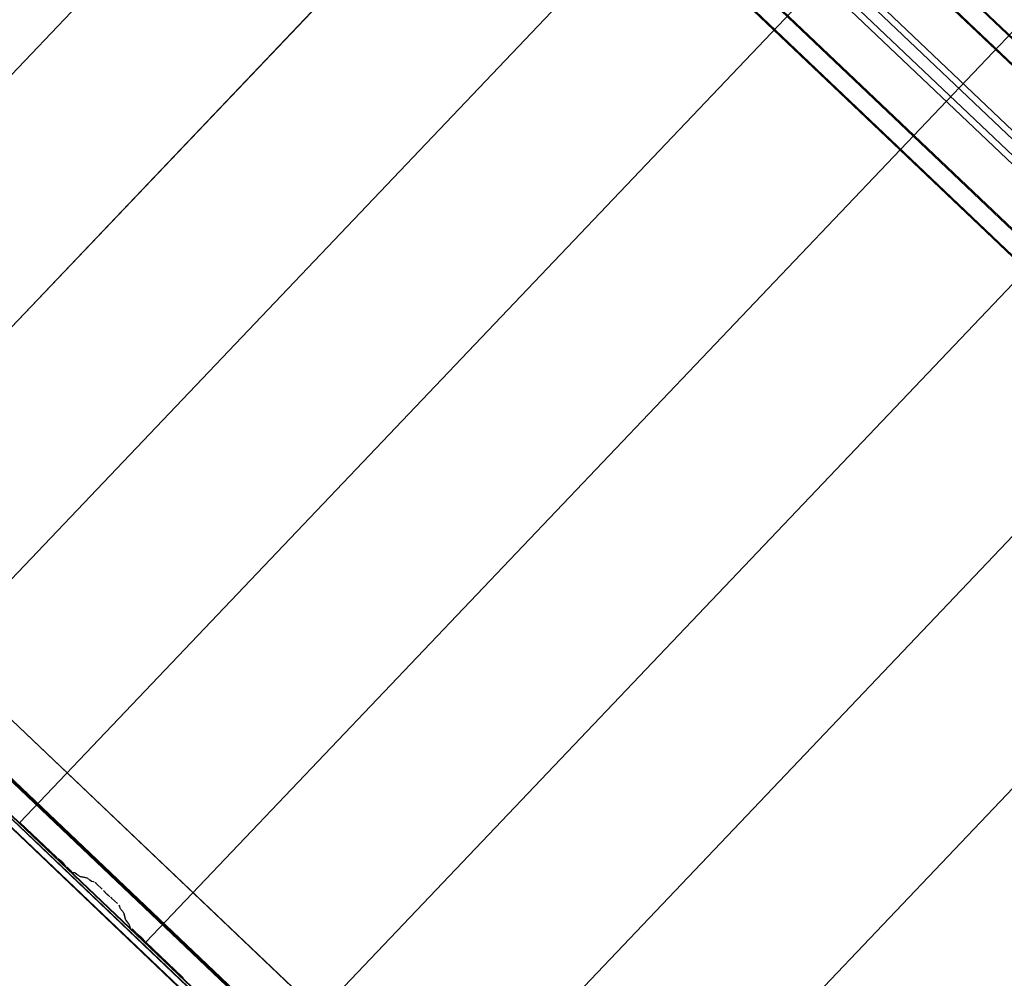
# Model space of a CAD drawing. Header units: metres. Extents: x 32343131.6 to 32343183.7, y 5699223.3 to 5699275.1.
# Tile 21 of 190: x 32343153.6 to 32343155.7, y 5699236.6 to 5699238.7. Entities that reach past the tile are written whole.
import ezdxf

# ---------------------------------------------------------------- set-up
doc = ezdxf.new("R2010")
doc.units = ezdxf.units.M
for name, color, linetype, lineweight in [('0-1', 7, 'Continuous', 5), ('A-ANNO-DIMS', 7, 'Continuous', 9), ('A-ANNO-DIMS-50', 7, 'Continuous', 9)]:
    doc.layers.add(name, color=color, linetype=linetype, lineweight=lineweight)
for name, color, linetype, lineweight, true_color in [('A-ROOF-1', 7, 'Continuous', 5, 0xcccccc), ('E-POWR-CNDT-1', 5, 'Continuous', 70, 0x0000ff), ('S-BEAM-1', 7, 'Continuous', 5, 0xcccccc)]:
    doc.layers.add(name, color=color, linetype=linetype, lineweight=lineweight, true_color=true_color)
doc.styles.add('Arial', font='arial.ttf', dxfattribs={"height": 0.15})
doc.dimstyles.new('Blitzschutz', dxfattribs={"dimscale": 0.3048, "dimtxt": 0.153039, "dimasz": 0.492126, "dimexe": 0.393701, "dimexo": 0.0625, "dimgap": 0.287073, "dimtad": 1, "dimlfac": 100, "dimrnd": 0.01, "dimdsep": 46, "dimtxsty": 'Arial', "dimblk1": 'OBLIQUE', "dimblk2": 'OBLIQUE', "dimsah": 1, "dimcen": 0.09, "dimdle": 0.393701, "dimadec": 0, "dimazin": 0, "dimtfac": 1, "dimtdec": 4, "dimtix": 1, "dimtmove": 0, "dimatfit": 3, "dimfxl": 0.393701, "dimfxlon": 1, "dimtvp": 1, "dimtfill": 1, "dimtolj": 1, "dimtzin": 0, "dimarcsym": 2})

# ---------------------------------------------------------------- blocks, each defined once
blk = doc.blocks.new('Ortgang Hochpunkt - Ortgang Hochpunkt-3544340-TGA_190_LP5_GR_DA-TGA-01_G_')
at = {"layer": 'A-ROOF-1'}
for p, q in [((89.4753, -25.0355), (54.6993, 8.0497)), ((89.3588, -25.1579), (54.5828, 7.9273)), ((54.5837, 7.9281), (89.3597, -25.1571)), ((89.4753, -25.0355), (54.8986, 7.8602)), ((80.6531, -16.8563), (74.8694, -11.3538)), ((80.6497, -16.8521), (74.8737, -11.357)), ((80.6443, -16.8408), (74.8862, -11.3627)), ((80.6433, -16.8386), (74.8884, -11.3635))]:
    blk.add_line(p, q, dxfattribs=at)
blk = doc.blocks.new('HEB Träger - 3883409-TGA_190_LP5_GR_DA-TGA-01_G_')
at = {"layer": 'S-BEAM-1'}
for p, q in [((91.234, -23.187), (56.458, 9.8982)), ((91.2355, -23.1853), (56.4595, 9.8999)), ((91.2055, -23.2169), (56.4295, 9.8683)), ((56.431, 9.8699), (91.207, -23.2153)), ((91.0295, -23.4018), (56.2535, 9.6834)), ((56.252, 9.6817), (91.028, -23.4035)), ((90.9995, -23.4334), (56.2235, 9.6518)), ((91.001, -23.4318), (56.2251, 9.6534)), ((82.4209, -15.0182), (76.6466, -9.5247)), ((82.4305, -15.0081), (76.6562, -9.5146)), ((82.394, -15.0465), (76.6197, -9.553)), ((82.4036, -15.0364), (76.6293, -9.5429))]:
    blk.add_line(p, q, dxfattribs=at)
blk = doc.blocks.new('ARC_190_LPX_FM_Stellplätze_rvt-1-TGA_190_LP5_GR_DA-TGA-01_G_')
at = {"layer": 'S-BEAM-1'}
for p, q in [((32343152.7413, 5699237.7423), (32343161.0036, 5699246.4268)), ((32343152.7413, 5699237.7423), (32343161.0036, 5699246.4268)), ((32343152.7414, 5699237.7424), (32343161.0037, 5699246.4269)), ((32343152.7414, 5699237.7424), (32343161.0037, 5699246.4269)), ((32343153.013, 5699237.4838), (32343161.2753, 5699246.1683)), ((32343153.013, 5699237.4838), (32343161.2753, 5699246.1683)), ((32343153.0131, 5699237.4839), (32343161.2754, 5699246.1684)), ((32343153.0131, 5699237.4839), (32343161.2754, 5699246.1684)), ((32343153.2847, 5699237.2253), (32343161.547, 5699245.9098)), ((32343153.2847, 5699237.2253), (32343161.547, 5699245.9098)), ((32343153.2848, 5699237.2254), (32343161.5471, 5699245.9099)), ((32343153.2848, 5699237.2254), (32343161.5471, 5699245.9099)), ((32343153.5564, 5699236.9668), (32343161.8187, 5699245.6514)), ((32343153.5564, 5699236.9668), (32343161.8187, 5699245.6514)), ((32343153.5565, 5699236.9669), (32343161.8188, 5699245.6515)), ((32343153.5565, 5699236.9669), (32343161.8188, 5699245.6515)), ((32343153.8281, 5699236.7084), (32343162.0904, 5699245.3929)), ((32343153.8281, 5699236.7084), (32343162.0904, 5699245.3929)), ((32343153.8282, 5699236.7085), (32343162.0905, 5699245.393)), ((32343153.8282, 5699236.7085), (32343162.0905, 5699245.393)), ((32343154.0998, 5699236.4499), (32343162.3621, 5699245.1344)), ((32343154.0998, 5699236.4499), (32343162.3621, 5699245.1344)), ((32343154.0999, 5699236.45), (32343162.3621, 5699245.1345)), ((32343154.0999, 5699236.45), (32343162.3621, 5699245.1345)), ((32343154.3715, 5699236.1914), (32343162.6337, 5699244.8759)), ((32343154.3715, 5699236.1914), (32343162.6337, 5699244.8759)), ((32343154.3716, 5699236.1915), (32343162.6338, 5699244.876)), ((32343154.3716, 5699236.1915), (32343162.6338, 5699244.876)), ((32343154.6431, 5699235.9329), (32343162.9054, 5699244.6175)), ((32343154.6431, 5699235.9329), (32343162.9054, 5699244.6175)), ((32343154.6432, 5699235.933), (32343162.9055, 5699244.6175)), ((32343154.6432, 5699235.933), (32343162.9055, 5699244.6175)), ((32343153.5565, 5699236.9669), (32343153.5564, 5699236.9668)), ((32343153.5564, 5699236.9668), (32343153.5565, 5699236.9669)), ((32343153.5564, 5699236.9668), (32343153.6352, 5699236.8919)), ((32343153.6353, 5699236.892), (32343153.5565, 5699236.9669)), ((32343153.6432, 5699236.8853), (32343153.6385, 5699236.8891)), ((32343153.6392, 5699236.8883), (32343153.644, 5699236.8845)), ((32343153.6501, 5699236.8787), (32343153.6541, 5699236.8741)), ((32343153.655, 5699236.8735), (32343153.6509, 5699236.878)), ((32343153.6578, 5699236.8703), (32343153.6653, 5699236.8632)), ((32343153.6654, 5699236.8633), (32343153.6579, 5699236.8704)), ((32343153.6745, 5699236.8586), (32343153.6701, 5699236.8595)), ((32343153.6711, 5699236.8585), (32343153.6756, 5699236.8576)), ((32343153.6847, 5699236.8514), (32343153.6755, 5699236.858)), ((32343153.6764, 5699236.8571), (32343153.6856, 5699236.8505)), ((32343153.7, 5699236.848), (32343153.6855, 5699236.8509)), ((32343153.6866, 5699236.8499), (32343153.701, 5699236.8469)), ((32343153.7102, 5699236.8407), (32343153.701, 5699236.8474)), ((32343153.7018, 5699236.8465), (32343153.711, 5699236.8398)), ((32343153.7159, 5699236.8393), (32343153.711, 5699236.8403)), ((32343153.712, 5699236.8392), (32343153.717, 5699236.8382)), ((32343153.7216, 5699236.8345), (32343153.7339, 5699236.8227)), ((32343153.734, 5699236.8228), (32343153.7217, 5699236.8346)), ((32343153.7373, 5699236.8192), (32343153.7391, 5699236.817)), ((32343153.7401, 5699236.8162), (32343153.7383, 5699236.8184)), ((32343153.7496, 5699236.8077), (32343153.7473, 5699236.8093)), ((32343153.7481, 5699236.8084), (32343153.7504, 5699236.8067)), ((32343153.7541, 5699236.8035), (32343153.7665, 5699236.7918)), ((32343153.7666, 5699236.7919), (32343153.7542, 5699236.8036)), ((32343153.7705, 5699236.7874), (32343153.7717, 5699236.7825)), ((32343153.7728, 5699236.7815), (32343153.7716, 5699236.7863)), ((32343153.7723, 5699236.7815), (32343153.7794, 5699236.7726)), ((32343153.7804, 5699236.7718), (32343153.7733, 5699236.7807)), ((32343153.78, 5699236.7719), (32343153.7836, 5699236.7576)), ((32343153.7847, 5699236.7565), (32343153.781, 5699236.7709)), ((32343153.7842, 5699236.7566), (32343153.7913, 5699236.7477)), ((32343153.7923, 5699236.7469), (32343153.7852, 5699236.7558)), ((32343153.7918, 5699236.747), (32343153.793, 5699236.7426)), ((32343153.7941, 5699236.7415), (32343153.7929, 5699236.7459)), ((32343153.798, 5699236.737), (32343153.8055, 5699236.7299)), ((32343153.8056, 5699236.73), (32343153.7981, 5699236.7371)), ((32343153.8135, 5699236.7234), (32343153.8087, 5699236.7272)), ((32343153.8094, 5699236.7264), (32343153.8142, 5699236.7226)), ((32343153.8203, 5699236.7167), (32343153.8244, 5699236.7122)), ((32343153.8252, 5699236.7115), (32343153.8212, 5699236.7161)), ((32343153.8282, 5699236.7085), (32343153.8281, 5699236.7084)), ((32343153.8281, 5699236.7084), (32343153.8282, 5699236.7085)), ((32343153.8281, 5699236.7084), (32343153.9069, 5699236.6334)), ((32343153.907, 5699236.6335), (32343153.8282, 5699236.7085))]:
    blk.add_line(p, q, dxfattribs=at)
for centre, major_axis, ratio, start_param, end_param in [((32343153.6357, 5699236.8923), (-0.00543, 0.00517), 0.087156, 1.570797, 2.355301), ((32343153.6357, 5699236.8923), (-0.00435, 0.00414), 0.087156, 1.570796, 2.355303), ((32343153.6468, 5699236.8814), (-0.00543, 0.00517), 0.087155, 3.927883, 5.496894), ((32343153.6468, 5699236.8814), (-0.00435, 0.00414), 0.087155, 3.927885, 5.496896), ((32343153.6583, 5699236.8708), (-0.00543, 0.00517), 0.087155, 0.786291, 1.570797), ((32343153.6583, 5699236.8708), (-0.00435, 0.00414), 0.087156, 0.786292, 1.570796), ((32343153.6658, 5699236.8637), (-0.00543, 0.00517), 0.087156, 1.570796, 3.003607), ((32343153.6658, 5699236.8637), (-0.00435, 0.00414), 0.087156, 1.570796, 3.003604), ((32343153.6798, 5699236.8534), (-0.00543, 0.00517), 0.087155, 5.711273, 6.145198), ((32343153.6798, 5699236.8534), (-0.00435, 0.00414), 0.087156, 5.711277, 6.145197), ((32343153.6812, 5699236.8551), (-0.00435, 0.00414), 0.087156, 2.569684, 3.003604), ((32343153.6812, 5699236.8551), (-0.00543, 0.00517), 0.087156, 2.569681, 3.003603), ((32343153.7053, 5699236.8428), (-0.00543, 0.00517), 0.087156, 5.711273, 6.145196), ((32343153.7053, 5699236.8428), (-0.00435, 0.00414), 0.087156, 5.711277, 6.145196), ((32343153.7067, 5699236.8444), (-0.00435, 0.00414), 0.087156, 2.569682, 3.003604), ((32343153.7067, 5699236.8444), (-0.00543, 0.00517), 0.087156, 2.56968, 3.003601), ((32343153.7212, 5699236.8341), (-0.00543, 0.00517), 0.087156, 4.712389, 6.145196), ((32343153.7212, 5699236.8341), (-0.00435, 0.00414), 0.087156, 4.712389, 6.145196), ((32343153.7336, 5699236.8224), (-0.00435, 0.00414), 0.087156, 3.74101, 4.712389), ((32343153.7336, 5699236.8224), (-0.00543, 0.00517), 0.087156, 3.74101, 4.712389), ((32343153.7439, 5699236.813), (-0.00543, 0.00517), 0.087156, 0.599417, 2.54217), ((32343153.7439, 5699236.813), (-0.00435, 0.00414), 0.087156, 0.599417, 2.542175), ((32343153.7538, 5699236.8031), (-0.00543, 0.00517), 0.087156, 4.712389, 5.683766), ((32343153.7538, 5699236.8031), (-0.00435, 0.00414), 0.087156, 4.712389, 5.683768), ((32343153.7661, 5699236.7914), (-0.00435, 0.00414), 0.087155, 3.279584, 4.712389), ((32343153.7661, 5699236.7914), (-0.00543, 0.00517), 0.087156, 3.279581, 4.712389), ((32343153.7772, 5699236.7774), (-0.00543, 0.00517), 0.087156, 0.137989, 0.57191), ((32343153.7772, 5699236.7774), (-0.00435, 0.00414), 0.087156, 0.137989, 0.571912), ((32343153.7756, 5699236.7759), (-0.00435, 0.00414), 0.087156, 3.279579, 3.713505), ((32343153.7756, 5699236.7759), (-0.00543, 0.00517), 0.087156, 3.279582, 3.713506), ((32343153.789, 5699236.7525), (-0.00543, 0.00517), 0.087156, 0.137989, 0.571912), ((32343153.789, 5699236.7525), (-0.00435, 0.00414), 0.087156, 0.137991, 0.571912), ((32343153.7875, 5699236.751), (-0.00435, 0.00414), 0.087156, 3.279582, 3.713505), ((32343153.7875, 5699236.751), (-0.00543, 0.00517), 0.087156, 3.279581, 3.713502), ((32343153.7984, 5699236.7375), (-0.00543, 0.00517), 0.087156, 0.137989, 1.570796), ((32343153.7984, 5699236.7375), (-0.00435, 0.00414), 0.087156, 0.137988, 1.570797), ((32343153.8059, 5699236.7304), (-0.00543, 0.00517), 0.087156, 1.570796, 2.355303), ((32343153.8059, 5699236.7304), (-0.00435, 0.00414), 0.087156, 1.570796, 2.355302), ((32343153.817, 5699236.7194), (-0.00543, 0.00517), 0.087155, 3.927883, 5.496896), ((32343153.817, 5699236.7194), (-0.00435, 0.00414), 0.087155, 3.927883, 5.496896), ((32343153.8285, 5699236.7088), (-0.00543, 0.00517), 0.087155, 0.78629, 1.570797), ((32343153.8285, 5699236.7088), (-0.00435, 0.00414), 0.087156, 0.786293, 1.570797), ((32343153.9074, 5699236.6339), (-0.00543, 0.00517), 0.087156, 1.570796, 2.355301), ((32343153.9074, 5699236.6339), (-0.00435, 0.00414), 0.087156, 1.570796, 2.355302)]:
    blk.add_ellipse(centre, major_axis=major_axis, ratio=ratio, start_param=start_param, end_param=end_param, dxfattribs=at)
at = {"layer": 'A-ROOF-1'}
blk.add_blockref('Ortgang Hochpunkt - Ortgang Hochpunkt-3544340-TGA_190_LP5_GR_DA-TGA-01_G_', (32343077.7673, 5699249.1855), dxfattribs=at)
at = {"layer": 'S-BEAM-1'}
blk.add_blockref('HEB Träger - 3883409-TGA_190_LP5_GR_DA-TGA-01_G_', (32343077.7673, 5699249.1855), dxfattribs=at)
blk = doc.blocks.new('DIMBLOCK3-TGA_190_LP5_GR_DA-TGA-01_G_')
at = {"layer": 'A-ANNO-DIMS-50', "transparency": 16777216}
for p, q in [((32343152.342, 5699237.5329), (32343152.4247, 5699237.6198)), ((32343152.342, 5699237.5329), (32343152.2593, 5699237.446)), ((32343158.138, 5699232.0187), (32343152.342, 5699237.5329)), ((32343158.138, 5699232.0187), (32343158.2207, 5699232.1056)), ((32343158.138, 5699232.0187), (32343158.0553, 5699231.9318))]:
    blk.add_line(p, q, dxfattribs=at)
at = {"layer": 'A-ANNO-DIMS-50', "lineweight": 35, "transparency": 16777216}
for p, q in [((32343152.342, 5699237.5329), (32343152.236, 5699237.5303)), ((32343152.342, 5699237.5329), (32343152.448, 5699237.5355)), ((32343158.138, 5699232.0187), (32343158.032, 5699232.0161)), ((32343158.138, 5699232.0187), (32343158.244, 5699232.0213))]:
    blk.add_line(p, q, dxfattribs=at)
at = {"layer": 'A-ANNO-DIMS-50', "color": 0, "transparency": 16777216, "insert": (32343155.2937, 5699234.3352), "char_height": 0.15, "width": 0.822172, "attachment_point": 1, "rotation": 136.4273, "line_spacing_factor": 0.941778, "style": 'Arial', "bg_fill": 3, "box_fill_scale": 1.25, "bg_fill_color": 256, "bg_fill_true_color": 13158600, "bg_fill_transparency": 0}
blk.add_mtext('800 cm', dxfattribs=at)
blk = doc.blocks.new('_Oblique')
at = {"color": 0, "linetype": 'ByBlock', "lineweight": -2}
blk.add_line((-0.5, -0.5), (0.5, 0.5), dxfattribs=at)
blk = doc.blocks.new('DIMBLOCK9-TGA_190_LP5_GR_DA-TGA-01_G_')
at = {"layer": 'A-ANNO-DIMS-50', "transparency": 16777216}
for p, q in [((32343149.0994, 5699239.9277), (32343149.1821, 5699240.0147)), ((32343149.0994, 5699239.9277), (32343149.0166, 5699239.8408)), ((32343157.7934, 5699231.6564), (32343149.0994, 5699239.9277)), ((32343157.7934, 5699231.6564), (32343157.8761, 5699231.7434)), ((32343157.7934, 5699231.6564), (32343157.7106, 5699231.5695))]:
    blk.add_line(p, q, dxfattribs=at)
at = {"layer": 'A-ANNO-DIMS-50', "lineweight": 35, "transparency": 16777216}
for p, q in [((32343149.0994, 5699239.9277), (32343148.9933, 5699239.9251)), ((32343149.0994, 5699239.9277), (32343149.2054, 5699239.9304)), ((32343157.7934, 5699231.6564), (32343157.6873, 5699231.6538)), ((32343157.7934, 5699231.6564), (32343157.8994, 5699231.6591))]:
    blk.add_line(p, q, dxfattribs=at)
at = {"layer": 'A-ANNO-DIMS-50', "color": 0, "transparency": 16777216, "insert": (32343153.5418, 5699235.3117), "char_height": 0.15, "width": 0.960613, "attachment_point": 1, "rotation": 136.4273, "line_spacing_factor": 0.941778, "style": 'Arial', "bg_fill": 3, "box_fill_scale": 1.25, "bg_fill_color": 256, "bg_fill_true_color": 13158600, "bg_fill_transparency": 0}
blk.add_mtext('1200 cm', dxfattribs=at)

msp = doc.modelspace()

# ---------------------------------------------------------------- linework, layer by layer
at = {"layer": 'E-POWR-CNDT-1'}
msp.add_line((32343149.82088, 5699240.59552), (32343158.42433, 5699232.41034), dxfattribs=at)

# ---------------------------------------------------------------- block references
at = {"layer": '0-1'}
msp.add_blockref('ARC_190_LPX_FM_Stellplätze_rvt-1-TGA_190_LP5_GR_DA-TGA-01_G_', (0, 0), dxfattribs=at)

# ---------------------------------------------------------------- next in the draw order: dimensions: what is measured, and where the dimension line sits
at = {"layer": 'A-ANNO-DIMS'}
dim = msp.add_linear_dim(base=(32343152.342, 5699237.5329), p1=(32343158.22071, 5699232.10564), p2=(32343152.42471, 5699237.61984), angle=316.42726, dimstyle='Blitzschutz', override={"dimpost": '<> cm', "dimfxl": 8}, dxfattribs=at)
dim.commit()
dim.dimension.update_dxf_attribs({"geometry": 'DIMBLOCK3-TGA_190_LP5_GR_DA-TGA-01_G_', "text_midpoint": (32343155.3531, 5699234.89468)})

# ---------------------------------------------------------------- next in the draw order: dimensions: what is measured, and where the dimension line sits
dim = msp.add_linear_dim(base=(32343149.09936, 5699239.92775), p1=(32343157.87607, 5699231.74339), p2=(32343149.18207, 5699240.01469), angle=316.42726, dimstyle='Blitzschutz', override={"dimpost": '<> cm', "dimfxl": 12.000001}, dxfattribs=at)
dim.commit()
dim.dimension.update_dxf_attribs({"geometry": 'DIMBLOCK9-TGA_190_LP5_GR_DA-TGA-01_G_', "text_midpoint": (32343153.55946, 5699235.91098)})

doc.saveas('drawing.dxf')
